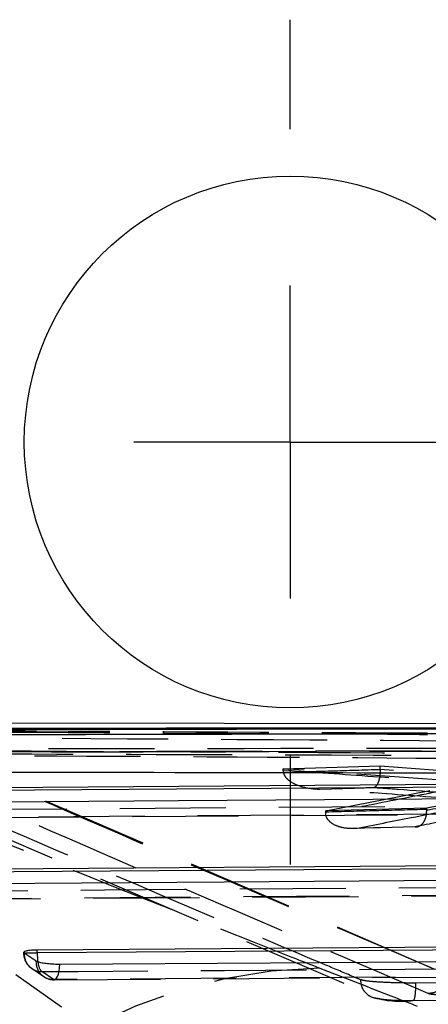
# Model space of a CAD drawing. Extents: x 50 to 498, y 43 to 374.
# Tile 11 of 26: x 104.9 to 111.43, y 100.96 to 116.7. Entities that reach past the tile are written whole.
import ezdxf

# ---------------------------------------------------------------- set-up
doc = ezdxf.new("R2010")
doc.units = 0
doc.header["$LTSCALE"] = 1.333333
doc.linetypes.add('HIDDEN', pattern=[1.905, 1.27, -0.635])
doc.layers.get('0').update_dxf_attribs({"linetype": 'CONTINUOUS'})
doc.layers.add('FORMATO', color=179, linetype='CONTINUOUS')

# ---------------------------------------------------------------- blocks, each defined once
blk = doc.blocks.new('SW_CENTERMARKSYMBOL_1')
at = {"layer": 'FORMATO', "color": 0}
for p, q in [((0, 5), (0, 6.75)), ((0, 0), (0, 2.5)), ((-5, 0), (-6.75, 0)), ((0, 0), (-2.5, 0)), ((0, 0), (0, -2.5)), ((0, 0), (2.5, 0)), ((5, 0), (6.75, 0)), ((0, -5), (0, -6.75))]:
    blk.add_line(p, q, dxfattribs=at)

msp = doc.modelspace()

# ---------------------------------------------------------------- linework, layer by layer
at = {"color": 7, "linetype": 'CONTINUOUS'}
for p, q in [((119.3974, 105.4323), (99.7975, 105.4616)), ((101.3446, 104.4017), (119.4478, 104.5336)), ((103.2606, 103.1158), (120.1793, 103.2354)), ((105.1767, 101.8304), (120.9107, 101.9369)), ((105.1767, 101.7808), (105.1767, 101.8304)), ((104.9632, 101.7808), (104.9635, 101.7894)), ((104.9699, 101.7753), (104.9632, 101.7808)), ((105.1585, 101.6488), (104.9699, 101.7753)), ((104.8362, 101.4347), (105.5659, 100.9189))]:
    msp.add_line(p, q, dxfattribs=at)
at = {"color": 7, "linetype": 'HIDDEN'}
for p, q in [((102.9777, 105.2205), (111.7281, 101.4348)), ((101.5191, 104.97), (110.6406, 101.0519)), ((109.1085, 104.7237), (110.6595, 104.77)), ((109.1085, 104.7048), (109.1085, 104.7237)), ((111.9755, 104.5165), (109.1085, 104.7237)), ((109.1125, 104.662), (109.1085, 104.7048)), ((110.6595, 104.77), (113.4025, 104.5673)), ((110.6595, 104.7109), (110.6595, 104.77)), ((113.4025, 104.5084), (110.6595, 104.7109)), ((110.6595, 104.7109), (110.6595, 104.7079)), ((109.7877, 104.0515), (112.0262, 104.4908)), ((112.987, 104.4111), (111.4014, 104.094)), ((101.6223, 103.9216), (119.609, 104.0525)), ((111.4014, 104.094), (109.7877, 104.0515)), ((109.7877, 104.0353), (109.7877, 104.0515)), ((109.7884, 104.0061), (109.7877, 104.0353)), ((111.4014, 104.078), (111.4014, 104.094)), ((111.4014, 104.078), (111.4017, 104.0614)), ((103.5383, 102.6358), (120.3403, 102.7545)), ((104.9632, 101.7808), (104.9591, 101.7808)), ((105.0943, 101.5305), (105.2829, 101.404)), ((105.4387, 101.3546), (105.2501, 101.4811)), ((105.4542, 101.3508), (121.0717, 101.4561)), ((111.1814, 101.0192), (124.5995, 101.1064))]:
    msp.add_line(p, q, dxfattribs=at)
at = {"color": 8, "linetype": 'CONTINUOUS'}
msp.add_line((104.9632, 101.7808), (105.1767, 101.7808), dxfattribs=at)
at = {"color": 7, "linetype": 'CONTINUOUS', "flags": 128}
for points in [[(119.4478, 104.4839), (110.428, 104.4182), (101.3446, 104.3521)], [(119.6924, 104.2977), (119.1088, 104.2934), (116.7742, 104.2765), (107.4357, 104.2087), (101.7058, 104.1672)], [(120.1793, 103.1857), (111.7518, 103.1261), (103.2606, 103.0662)], [(120.4239, 102.9994), (119.8402, 102.9953), (117.5056, 102.9789), (108.1672, 102.9132), (103.6218, 102.8814)], [(120.9107, 101.8871), (113.0756, 101.8341), (105.1767, 101.7808)], [(121.1553, 101.7007), (120.5716, 101.6968), (118.237, 101.6811), (108.8986, 101.6186), (105.5378, 101.5961)]]:
    msp.add_lwpolyline(points, dxfattribs=at)
at = {"color": 7, "linetype": 'HIDDEN', "flags": 128}
for points in [[(109.6926, 104.3989), (110.2465, 104.4153), (110.5609, 104.4247)], [(101.4182, 104.0524), (102.0019, 104.0566), (104.3365, 104.0736), (113.6749, 104.1415), (119.5214, 104.1842)], [(119.5934, 104.0564), (119.0098, 104.0522), (116.6752, 104.0352), (107.3367, 103.9673), (101.6068, 103.9258)], [(111.2151, 103.795), (110.6611, 103.7803), (110.5504, 103.7774), (110.2663, 103.7699)], [(103.3342, 102.7664), (103.9179, 102.7705), (106.2525, 102.787), (115.5909, 102.853), (120.2528, 102.886)], [(120.3248, 102.7582), (119.7411, 102.7541), (117.4065, 102.7376), (108.0681, 102.6718), (103.5228, 102.6399)], [(105.2501, 101.4811), (105.8338, 101.485), (108.1684, 101.5007), (117.5068, 101.5638), (120.9842, 101.5874)], [(105.4387, 101.3546), (105.4556, 101.3499), (105.4723, 101.3567), (105.4882, 101.3747), (105.5028, 101.4032), (105.5155, 101.4412), (105.5258, 101.4872), (105.5334, 101.5395), (105.5378, 101.5961)], [(121.0561, 101.4595), (120.4725, 101.4556), (118.1379, 101.4399), (108.7994, 101.3771), (105.4387, 101.3546)]]:
    msp.add_lwpolyline(points, dxfattribs=at)
at = {"color": 7, "linetype": 'CONTINUOUS'}
msp.add_circle((109.2214, 109.9458), 4.25, dxfattribs=at)
at = {"color": 7, "linetype": 'HIDDEN'}
for centre, radius, start, end in [((105.2636, 101.7808), 0.3045, 180, 236.15446), ((105.25, 101.7616), 0.2805, 177.20022, 270.02013), ((109.8533, 93.375), 8.164, 91.17287, 174.55948), ((105.4386, 101.6351), 0.2805, 177.19838, 270.01767), ((105.4556, 101.6529), 0.2679, 184.20502, 219.91295), ((105.4522, 101.6544), 0.3045, 236.15682, 270.38345), ((110.9889, 102.6352), 1.6282, 253.43149, 276.87878)]:
    msp.add_arc(centre, radius, start, end, dxfattribs=at)
at = {"color": 8, "linetype": 'CONTINUOUS'}
msp.add_arc((106.1357, 101.7833), 0.9591, 180.14579, 188.99583, dxfattribs=at)
at = {"color": 7, "linetype": 'CONTINUOUS'}
for points, knots in [([(118.8137, 105.3806), (117.2129, 105.3795), (114.0113, 105.3772), (107.8063, 105.3709), (103.2022, 105.3638), (100.1989, 105.3592)], [0, 0, 0, 0, 0.2579883, 0.5159767, 1, 1, 1, 1]), ([(118.8137, 105.366), (115.6121, 105.3627), (109.4071, 105.3563), (103.2022, 105.3449), (100.1989, 105.3395)], [0, 0, 0, 0, 0.5159765, 1, 1, 1, 1]), ([(100.4132, 105.2574), (100.6043, 105.258), (101.5738, 105.2608), (105.6564, 105.2724), (111.6708, 105.2878), (116.9069, 105.2984), (119.0298, 105.3027)], [0, 0, 0, 0, 0.0307992, 0.1562195, 0.6579005, 1, 1, 1, 1]), ([(120.0462, 104.6376), (117.0561, 104.6432), (110.4793, 104.6554), (103.9042, 104.6663), (100.3183, 104.6723)], [0, 0, 0, 0, 0.45463677, 1, 1, 1, 1]), ([(104.9638, 101.7987), (104.9733, 101.8041), (104.9922, 101.8148), (105.0611, 101.8257), (105.128, 101.8298), (105.1686, 101.8303), (105.1767, 101.8304)], [0, 0, 0, 0, 0.3115104, 0.6202659, 0.9242585, 1, 1, 1, 1]), ([(105.5378, 101.5961), (105.5315, 101.5961), (105.4923, 101.596), (105.4159, 101.5987), (105.3161, 101.608), (105.2318, 101.6221), (105.1804, 101.6365), (105.1641, 101.6457), (105.1585, 101.6488)], [0, 0, 0, 0, 0.0410647, 0.2529573, 0.464854, 0.67674, 0.888638, 1, 1, 1, 1])]:
    msp.add_open_spline(points, degree=3, knots=knots, dxfattribs=at)
at = {"color": 7, "linetype": 'HIDDEN'}
for points, knots in [([(102.1038, 105.3436), (104.8241, 105.3301), (110.2647, 105.3032), (115.7053, 105.2718), (118.4256, 105.2561)], [0, 0, 0, 0, 0.5, 1, 1, 1, 1]), ([(102.1038, 105.323), (104.8241, 105.3088), (110.2647, 105.2803), (115.7053, 105.2474), (118.4256, 105.2309)], [0, 0, 0, 0, 0.5, 1, 1, 1, 1]), ([(109.6862, 101.5373), (109.5268, 101.5999), (106.3927, 102.8317), (103.2992, 104.0867), (100.363, 105.2779)], [0, 0, 0, 0, 0.0508467, 1, 1, 1, 1]), ([(110.3426, 101.3518), (110.3059, 101.3673), (110.1223, 101.4446), (109.3512, 101.7697), (106.3429, 103.0449), (103.485, 104.2803), (101.2138, 105.2621)], [0, 0, 0, 0, 0.0120562, 0.0602811, 0.2531807, 1, 1, 1, 1]), ([(102.9775, 105.2114), (102.9777, 105.2114), (104.442, 104.5741), (107.3492, 103.3082), (110.2694, 102.0575), (111.7281, 101.4327)], [0, 0, 0, 0, 0.0000502, 0.5005079, 1, 1, 1, 1]), ([(117.4313, 105.1295), (117.329, 105.1302), (116.4484, 105.136), (112.4548, 105.1624), (107.7393, 105.1921), (103.802, 105.2156), (102.9777, 105.2205)], [0, 0, 0, 0, 0.02124163, 0.18277585, 0.82891167, 1, 1, 1, 1]), ([(100.2802, 105.0357), (103.4063, 105.0413), (108.6866, 105.0507), (114.892, 105.0582), (117.9712, 105.061), (118.8962, 105.0619)], [0, 0, 0, 0, 0.5037779, 0.8509297, 1, 1, 1, 1]), ([(118.9379, 105.0206), (115.813, 105.0152), (110.5347, 105.0061), (104.3288, 104.9918), (101.2478, 104.984), (100.3202, 104.9816)], [0, 0, 0, 0, 0.5035309, 0.8505247, 1, 1, 1, 1]), ([(100.3275, 104.9803), (101.1665, 104.9826), (107.3719, 104.9993), (113.5773, 105.0097), (118.9437, 105.0188)], [0, 0, 0, 0, 0.13520746, 1, 1, 1, 1]), ([(101.5191, 104.97), (103.6361, 104.9638), (109.3243, 104.9471), (115.0109, 104.9279), (118.5811, 104.9159)], [0, 0, 0, 0, 0.3721709, 1, 1, 1, 1]), ([(118.3447, 104.9276), (115.6242, 104.944), (110.1832, 104.9768), (104.7423, 105.0051), (102.0218, 105.0193)], [0, 0, 0, 0, 0.4999998, 1, 1, 1, 1]), ([(102.5943, 104.9471), (105.1626, 104.932), (110.2012, 104.9023), (115.2397, 104.8698), (117.71, 104.8538)], [0, 0, 0, 0, 0.5097399, 1, 1, 1, 1]), ([(111.4273, 101.1292), (109.9709, 101.7536), (107.0253, 103.0167), (104.0822, 104.2988), (102.5943, 104.9471)], [0, 0, 0, 0, 0.4944268, 1, 1, 1, 1]), ([(109.1085, 104.7048), (109.5898, 104.6703), (110.5455, 104.6018), (111.5011, 104.5322), (111.9755, 104.4976)], [0, 0, 0, 0, 0.5036343, 1, 1, 1, 1]), ([(110.6595, 104.7079), (110.3985, 104.7002), (109.8828, 104.6848), (109.3671, 104.6695), (109.1125, 104.662)], [0, 0, 0, 0, 0.50614189, 1, 1, 1, 1]), ([(109.1125, 104.662), (109.1178, 104.6448), (109.1303, 104.6042), (109.1885, 104.5393), (109.319, 104.458), (109.4973, 104.4112), (109.6365, 104.3996), (109.6914, 104.3989), (109.6926, 104.3989)], [0, 0, 0, 0, 0.0763766, 0.1810055, 0.367852, 0.7506834, 0.9946928, 1, 1, 1, 1]), ([(110.6595, 104.7079), (110.6581, 104.6786), (110.6553, 104.62), (110.6391, 104.5412), (110.6154, 104.4765), (110.5883, 104.4384), (110.5693, 104.427), (110.5613, 104.4248), (110.5609, 104.4247)], [0, 0, 0, 0, 0.19774418, 0.39504614, 0.60362271, 0.83569673, 0.99167466, 1, 1, 1, 1]), ([(112.1823, 104.2187), (111.7079, 104.2532), (110.878, 104.3137), (110.0481, 104.3733), (109.6926, 104.3989)], [0, 0, 0, 0, 0.5716442, 1, 1, 1, 1]), ([(112.0262, 104.4458), (111.6499, 104.371), (110.9041, 104.2228), (110.1581, 104.0779), (109.7884, 104.0061)], [0, 0, 0, 0, 0.5045034, 1, 1, 1, 1]), ([(110.5609, 104.4247), (110.6891, 104.4153), (111.3302, 104.3684), (112.2112, 104.3034), (112.964, 104.2473), (113.204, 104.2294)], [0, 0, 0, 0, 0.1455306, 0.7276447, 1, 1, 1, 1]), ([(111.4017, 104.0614), (111.6627, 104.1133), (112.1914, 104.2182), (112.7184, 104.3235), (112.9872, 104.3783), (112.9872, 104.3783)], [0, 0, 0, 0, 0.4934994, 0.9998736, 1, 1, 1, 1]), ([(109.7877, 104.0353), (110.054, 104.0423), (110.5919, 104.0564), (111.1298, 104.0708), (111.4014, 104.078)], [0, 0, 0, 0, 0.495147, 1, 1, 1, 1]), ([(110.2663, 103.7699), (110.5625, 103.8275), (111.2353, 103.9584), (111.9079, 104.0921), (112.2844, 104.1669)], [0, 0, 0, 0, 0.4403107, 1, 1, 1, 1]), ([(112.7381, 104.0995), (112.4702, 104.0455), (111.9625, 103.9432), (111.4548, 103.8426), (111.2151, 103.795)], [0, 0, 0, 0, 0.5277657, 1, 1, 1, 1]), ([(111.2151, 103.795), (111.2158, 103.795), (111.239, 103.7928), (111.2821, 103.8005), (111.3357, 103.841), (111.3743, 103.9012), (111.3989, 103.9762), (111.4008, 104.033), (111.4017, 104.0614)], [0, 0, 0, 0, 0.0076984, 0.2447035, 0.4533429, 0.640785, 0.8202421, 1, 1, 1, 1]), ([(110.2663, 103.7699), (110.2653, 103.7698), (110.1889, 103.764), (110.059, 103.7721), (109.9097, 103.8279), (109.8311, 103.8959), (109.7963, 103.9532), (109.7908, 103.9899), (109.7884, 104.0061)], [0, 0, 0, 0, 0.0052541, 0.4099254, 0.6929057, 0.8391397, 0.9290924, 1, 1, 1, 1]), ([(111.2573, 100.9248), (111.1015, 100.9852), (110.576, 101.1888), (110.0537, 101.3933), (109.6862, 101.5373)], [0, 0, 0, 0, 0.2964305, 1, 1, 1, 1]), ([(110.3426, 101.3518), (110.3468, 101.3131), (110.3554, 101.2344), (110.4232, 101.1347), (110.5222, 101.0647), (110.6011, 101.0562), (110.6405, 101.0519)], [0, 0, 0, 0, 0.2443267, 0.4962196, 0.7481092, 1, 1, 1, 1]), ([(111.2246, 101.2984), (111.1358, 101.2986), (110.9582, 101.2991), (110.706, 101.3082), (110.5022, 101.3226), (110.385, 101.3382), (110.3535, 101.3483), (110.3426, 101.3518)], [0, 0, 0, 0, 0.2209599, 0.4418775, 0.6627857, 0.8839005, 1, 1, 1, 1]), ([(124.6434, 101.3817), (124.4693, 101.3805), (123.4913, 101.3736), (119.0182, 101.3431), (114.7194, 101.3184), (111.2246, 101.2984)], [0, 0, 0, 0, 0.03891857, 0.21866049, 1, 1, 1, 1]), ([(111.728, 101.4327), (111.723, 101.3932), (111.713, 101.3141), (111.6432, 101.2142), (111.5443, 101.1438), (111.4663, 101.134), (111.4273, 101.1292)], [0, 0, 0, 0, 0.2500003, 0.5000011, 0.750002, 1, 1, 1, 1]), ([(111.2246, 101.2984), (111.2245, 101.2857), (111.2242, 101.2523), (111.2222, 101.2), (111.2183, 101.1451), (111.2129, 101.0977), (111.2062, 101.0598), (111.1985, 101.0333), (111.1901, 101.0181), (111.1843, 101.0188), (111.1814, 101.0192)], [0, 0, 0, 0, 0.0804505, 0.21181803, 0.34318242, 0.47454915, 0.60591506, 0.73727033, 0.86864028, 1, 1, 1, 1]), ([(110.6406, 101.0519), (110.6496, 101.0491), (110.6721, 101.0423), (110.7547, 101.0324), (110.8846, 101.0241), (111.0343, 101.0193), (111.135, 101.0192), (111.1814, 101.0192)], [0, 0, 0, 0, 0.1486902, 0.3697153, 0.5904025, 0.8109504, 1, 1, 1, 1]), ([(111.9235, 101.0992), (111.8714, 101.0993), (111.7713, 101.0994), (111.63, 101.1046), (111.5169, 101.1126), (111.4511, 101.1214), (111.4334, 101.1272), (111.4273, 101.1292)], [0, 0, 0, 0, 0.22995739, 0.44269131, 0.66338814, 0.88433268, 1, 1, 1, 1])]:
    msp.add_open_spline(points, degree=3, knots=knots, dxfattribs=at)

# ---------------------------------------------------------------- block references
at = {"layer": 'FORMATO'}
msp.add_blockref('SW_CENTERMARKSYMBOL_1', (109.2214, 109.9458), dxfattribs=at)

doc.saveas('drawing.dxf')
